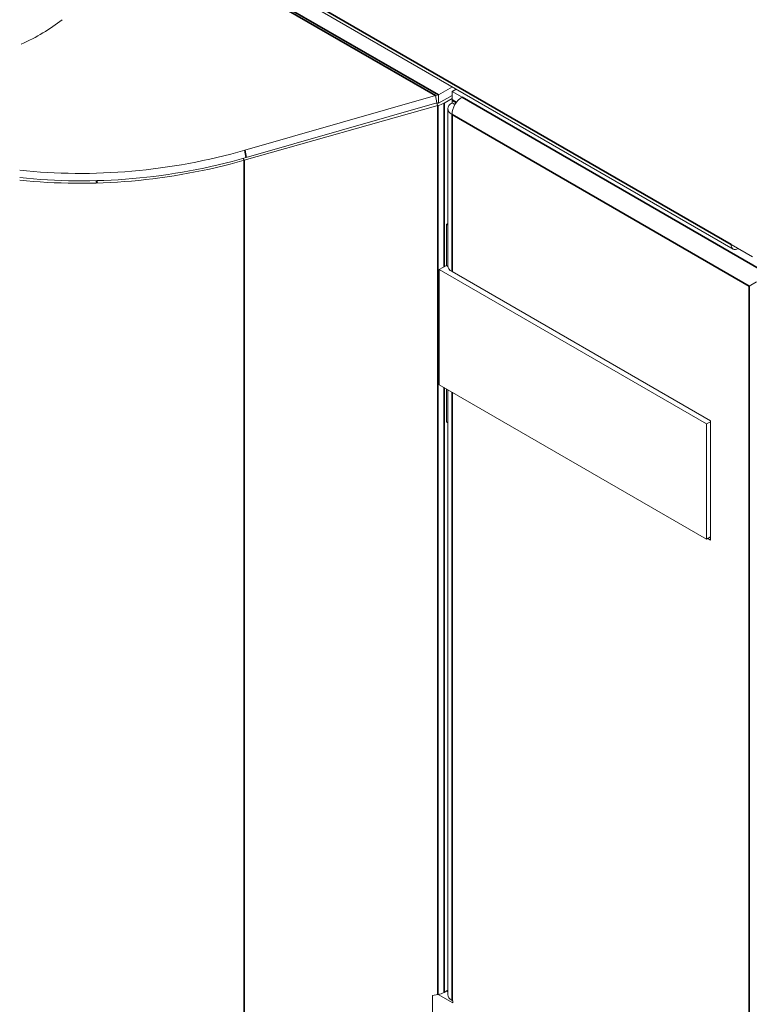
# Model space of a CAD drawing. Header units: millimetres. Extents: x 4 to 1188, y 1 to 840.
# Tile 167 of 197: x 1004 to 1025, y 208 to 236. Entities that reach past the tile are written whole.
import ezdxf

# ---------------------------------------------------------------- set-up
doc = ezdxf.new("R2010")
doc.units = ezdxf.units.MM
doc.layers.add('1', color=7, linetype='Continuous')

msp = doc.modelspace()

# ---------------------------------------------------------------- linework, layer by layer
at = {"layer": '1', "color": 154, "linetype": 'Continuous', "lineweight": 35}
for p, q in [((1006.7009, 240.125), (1024.3078, 229.9596)), ((1015.9373, 234.1766), (1008.268, 238.6045)), ((1016.0145, 234.1937), (1008.3171, 238.6378)), ((1016.6843, 234.1336), (1025.1089, 229.2696)), ((1015.995, 233.8996), (1015.995, 208.7003)), ((1016.1743, 233.9593), (1016.1743, 229.3223)), ((1016.4014, 233.6437), (1016.4014, 229.188)), ((1024.8261, 228.7797), (1016.4014, 233.6437)), ((1010.5643, 232.4194), (1010.5292, 232.6289)), ((1010.5115, 232.3435), (1010.5115, 201.7866)), ((1024.8261, 197.6046), (1024.8261, 228.7797)), ((1016.1743, 225.9015), (1016.1743, 208.7601)), ((1016.4014, 225.7703), (1016.4014, 208.5339))]:
    msp.add_line(p, q, dxfattribs=at)
at = {"layer": '1', "color": 154, "linetype": 'Continuous', "lineweight": 13}
for p, q in [((1006.76, 239.9942), (1024.367, 229.8288)), ((1016.0145, 234.1937), (1016.4106, 234.4224)), ((1010.5292, 232.6289), (1015.9373, 234.1766)), ((1015.9724, 233.9671), (1015.9373, 234.1766)), ((1016.0144, 233.9604), (1016.0143, 234.1936)), ((1016.0144, 233.9604), (1016.4014, 234.1838)), ((1016.5147, 234.3623), (1016.4014, 234.2969)), ((1016.4014, 234.0636), (1016.4014, 234.2969)), ((1016.4014, 234.2969), (1016.6843, 234.1336)), ((1015.995, 233.8996), (1010.5115, 232.3435)), ((1010.5643, 232.4194), (1015.9724, 233.9671)), ((1015.9647, 233.9649), (1015.995, 233.8996)), ((1016.1743, 233.9593), (1016.4014, 234.0905)), ((1016.4014, 234.0636), (1016.5288, 233.9901)), ((1016.4217, 234.052), (1016.4014, 234.0403)), ((1016.4014, 234.0403), (1016.5169, 233.9736)), ((1016.4014, 234.0403), (1016.4014, 233.9703)), ((1016.4014, 233.9703), (1016.4843, 233.9225)), ((1016.2843, 233.807), (1016.2843, 229.3513)), ((1010.4865, 232.3973), (1010.5115, 232.3435)), ((1016.242, 230.5281), (1016.2843, 230.5525)), ((1016.242, 230.5281), (1016.242, 229.3617)), ((1016.2844, 230.5036), (1016.242, 230.5281)), ((1024.3078, 229.9596), (1024.9139, 229.6097)), ((1016.242, 229.3617), (1016.04, 229.245)), ((1016.242, 229.3617), (1016.2851, 229.3368)), ((1016.04, 225.979), (1016.04, 229.245)), ((1023.6161, 224.8709), (1016.04, 229.245)), ((1016.4014, 229.188), (1023.7257, 224.9593)), ((1025.0281, 228.8964), (1024.8261, 228.7797)), ((1023.6161, 221.605), (1016.04, 225.979)), ((1016.242, 224.9293), (1016.242, 225.8624)), ((1016.2843, 225.8378), (1016.2843, 208.6972)), ((1016.2844, 224.9048), (1016.242, 224.9293)), ((1023.6161, 224.8709), (1023.7257, 224.9342)), ((1023.7257, 221.5767), (1023.7257, 224.9593)), ((1023.6161, 224.8709), (1023.6161, 221.605)), ((1023.6161, 221.605), (1023.7257, 221.6682)), ((1023.7257, 221.5767), (1023.6464, 221.6225)), ((1016.1743, 208.7601), (1016.2843, 208.8236)), ((1016.2435, 208.8001), (1016.2843, 208.7765)), ((1015.995, 208.7003), (1015.8493, 208.6778)), ((1015.8493, 208.6778), (1015.8493, 208.1529)), ((1016.0084, 208.7025), (1016.4216, 208.464)), ((1016.4216, 208.5223), (1016.4014, 208.5339)), ((1016.4216, 208.5223), (1016.4216, 208.464))]:
    msp.add_line(p, q, dxfattribs=at)
for centre, major_axis, ratio, start_param, end_param in [((1002.0191, 238.2523), (4.6785, 0.8702), 0.6665317, 5.0688232, 5.3744412), ((1016.0146, 233.8671), (0.4341, 0.1397), 0.6988376, 1.3503013, 1.5240805), ((1016.0145, 233.8671), (-0.2, -0.3464), 0.5773503, 3.9269908, 3.9277446), ((1016.6843, 233.807), (-0.2, -0.3464), 0.5773503, 3.9269908, 5.4977871), ((1016.0146, 233.8671), (-0.242, 0.0545), 0.3682155, 4.7957888, 4.969568), ((1015.8914, 234.1226), (-0.4, 0), 0.5773503, 1.8325957, 2.3561945), ((1016.6843, 233.807), (0.4, 0), 0.5773503, 2.3561945, 3.9269908), ((1007.5536, 239.7697), (11.2709, 2.0964), 0.6665317, 4.2845919, 4.8541417), ((1007.5887, 239.5602), (11.2709, 2.0964), 0.6665317, 4.2813419, 4.8541417), ((1007.5536, 239.5396), (11.3417, 2.1096), 0.6665317, 4.2865502, 4.8508425), ((1001.8554, 231.6031), (-4.4714, 0), 0.5773503, 3.1798807, 3.2063467), ((1001.8554, 231.5798), (4.5, 0), 0.5773503, 0.0480381, 0.0720083), ((1024.5099, 230.0762), (-0.1429, -0.2474), 0.5773503, 5.4977871, 7.0685835), ((1016.6843, 229.3513), (-0.4, 0), 0.5773503, 0, 0.7853982), ((1015.8914, 208.9234), (-0.4, 0), 0.5773503, 1.8325957, 2.3561945), ((1016.6843, 208.6972), (0.4, 0), 0.5773503, 3.1415927, 3.9269908)]:
    msp.add_ellipse(centre, major_axis=major_axis, ratio=ratio, start_param=start_param, end_param=end_param, dxfattribs=at)

doc.saveas('drawing.dxf')
